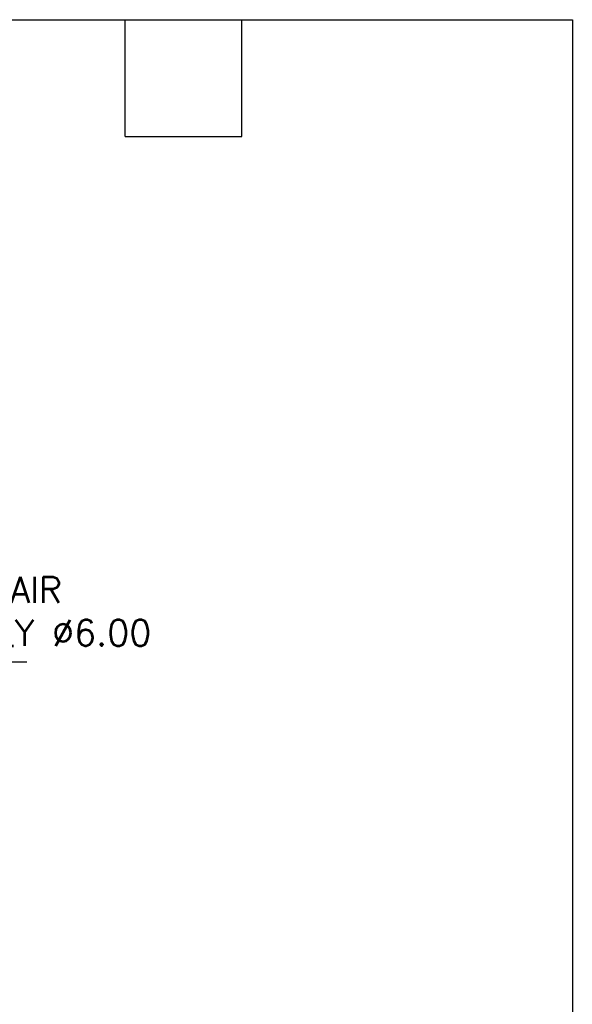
# Model space of a CAD drawing. Header units: inches. Extents: x -1 to 102, y 3 to 82.
# Tile 17 of 17: x 88 to 102, y 57 to 82. Entities that reach past the tile are written whole.
import ezdxf

# ---------------------------------------------------------------- set-up
doc = ezdxf.new("R2010")
doc.units = ezdxf.units.IN
doc.header["$LTSCALE"] = 12
doc.header["$MEASUREMENT"] = 0
doc.header["$PDSIZE"] = -1
doc.linetypes.add('SLD-Solid', pattern=[0])
for name, color, linetype, lineweight in [('DIMENSIONS', 140, 'SLD-Solid', 25), ('DIMENSIONS @ 1', 140, 'SLD-Solid', 25), ('TEXT', 140, 'SLD-Solid', 25)]:
    doc.layers.add(name, color=color, linetype=linetype, lineweight=lineweight)
doc.styles.add('ROMANS', font='romans.shx')
doc.dimstyles.new('FSTD1', dxfattribs={"dimtxt": 0.65, "dimasz": 0.7, "dimexe": 0.5, "dimexo": 0.5, "dimgap": 0.25, "dimtad": 1, "dimzin": 1, "dimdsep": 46, "dimtxsty": 'ROMANS', "dimcen": 0.5, "dimadec": 0, "dimazin": 0, "dimtfac": 1, "dimtmove": 0, "dimatfit": 3, "dimfxl": 0, "dimtolj": 1, "dimarcsym": 0})

# ---------------------------------------------------------------- blocks, each defined once
blk = doc.blocks.new('*D100')
at = {"layer": 'Defpoints', "color": 0}
for p in [(79.921, 65.383), (82.077, 36.105), (87.528, 36.105)]:
    blk.add_point(p, dxfattribs=at)
at = {"layer": 'DIMENSIONS', "color": 0, "lineweight": -2}
for p, q in [((80.421, 65.383), (88.028, 65.383)), ((87.528, 64.683), (87.528, 36.805)), ((82.577, 36.105), (88.028, 36.105))]:
    blk.add_line(p, q, dxfattribs=at)
at = {"layer": 'DIMENSIONS', "color": 0}
for points in [[(87.411, 64.683), (87.644, 64.683), (87.528, 65.383)], [(87.411, 36.805), (87.644, 36.805), (87.528, 36.105)]]:
    blk.add_solid(points, dxfattribs=at)
at = {"layer": 'DIMENSIONS', "color": 0, "char_height": 0.65, "attachment_point": 5, "rotation": 90, "style": 'ROMANS'}
for s, insert in [('\\A1;[743.7]', (88.273, 50.744)), ('\\A1;29.28', (86.953, 50.744))]:
    blk.add_mtext(s, dxfattribs=dict(at, insert=insert))

msp = doc.modelspace()

# ---------------------------------------------------------------- linework, layer by layer
at = {"layer": 'TEXT'}
for p, q in [((-1.239, 81.572), (101.792, 81.572)), ((90.507, 78.628), (90.507, 81.572)), ((93.451, 78.628), (93.451, 81.572)), ((101.792, 81.572), (101.792, 3.072)), ((90.507, 78.628), (93.451, 78.628))]:
    msp.add_line(p, q, dxfattribs=at)

# ---------------------------------------------------------------- texts
at = {"layer": 'TEXT', "insert": (84.901, 67.521), "char_height": 0.65, "attachment_point": 1, "style": 'ROMANS'}
msp.add_mtext_dynamic_manual_height_columns('COLD AIR\\PSUPPLY %%C6.00', width=8.44491, gutter_width=1, heights=[0], dxfattribs=at)

# ---------------------------------------------------------------- dimensions: what is measured, and where the dimension line sits
at = {"layer": 'DIMENSIONS @ 1'}
dim = msp.add_linear_dim(base=(87.528, 36.105), p1=(79.921, 65.383), p2=(82.077, 36.105), angle=90, dimstyle='FSTD1', override={"dimscale": 1, "dimpost": '\\X', "dimtix": 0, "dimtofl": 1, "dimtmove": 0, "dimatfit": 3}, dxfattribs=at)
dim.commit()
dim.dimension.update_dxf_attribs({"geometry": '*D100', "text_midpoint": (87.528, 50.744)})

doc.saveas('drawing.dxf')
